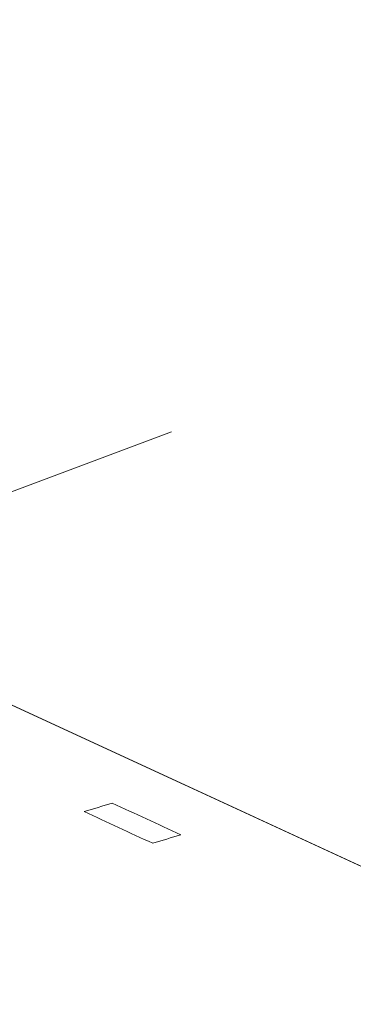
# Model space of a CAD drawing. Header units: inches. Extents: x -36 to 647, y 177 to 609.
# Tile 165 of 256: x 422.63 to 427.24, y 209.03 to 222.62. Entities that reach past the tile are written whole.
import ezdxf

# ---------------------------------------------------------------- set-up
doc = ezdxf.new("R2010")
doc.units = ezdxf.units.IN
doc.header["$MEASUREMENT"] = 0
doc.linetypes.add('AI-Linetype-4', pattern=[47.5, 22, -8.5, 8.5, -8.5])
doc.layers.add('1', color=7, linetype='Continuous')

# ---------------------------------------------------------------- blocks, each defined once
blk = doc.blocks.new('block 3934')
at = {"layer": '1', "color": 155, "lineweight": 18, "true_color": 0x4c7299}
blk.add_lwpolyline([(421.915, 213.439), (437.69, 206.162)], dxfattribs=at)
blk = doc.blocks.new('block 5904')
at = {"layer": '1', "color": 18, "lineweight": 13, "true_color": 0x4c0000}
blk.add_lwpolyline([(354.644, 244.471), (437.69, 206.162)], dxfattribs=at)
blk = doc.blocks.new('block 5905')
at = {"layer": '1', "color": 18, "lineweight": 13, "true_color": 0x4c0000}
blk.add_lwpolyline([(354.644, 244.471), (437.69, 206.162)], dxfattribs=at)
blk = doc.blocks.new('block 9164')
at = {"layer": '1', "color": 18, "lineweight": 13, "true_color": 0x4c0000}
blk.add_lwpolyline([(356.529, 243.601), (403.75, 221.818), (427.36, 210.927)], dxfattribs=at)
blk = doc.blocks.new('block 9548')
at = {"layer": '1', "color": 18, "lineweight": 13, "true_color": 0x4c0000}
blk.add_lwpolyline([(356.529, 243.601), (403.75, 221.818), (427.36, 210.927)], dxfattribs=at)
blk = doc.blocks.new('block 9823')
at = {"layer": '1', "color": 18, "lineweight": 13, "true_color": 0x4c0000}
blk.add_open_spline([(423.909, 211.806), (423.78, 211.767), (423.651, 211.727), (423.522, 211.688), (423.837, 211.542), (424.153, 211.396), (424.469, 211.251), (424.598, 211.29), (424.727, 211.33), (424.856, 211.369), (424.541, 211.515), (424.225, 211.66), (423.909, 211.806)], degree=3, knots=[0, 0, 0, 0, 1, 1, 1, 2, 2, 2, 3, 3, 3, 4, 4, 4, 4], dxfattribs=at)
blk = doc.blocks.new('block 9951')
at = {"layer": '1', "color": 8, "linetype": 'AI-Linetype-4', "lineweight": 13, "true_color": 0x808080}
blk.add_lwpolyline([(411.772, 212.078), (424.73, 216.928)], dxfattribs=at)

msp = doc.modelspace()

# ---------------------------------------------------------------- block references
at = {"layer": '1'}
for name in ['block 9164', 'block 9548', 'block 5904', 'block 5905', 'block 9951', 'block 3934', 'block 9823']:
    msp.add_blockref(name, (0, 0), dxfattribs=at)

doc.saveas('drawing.dxf')
